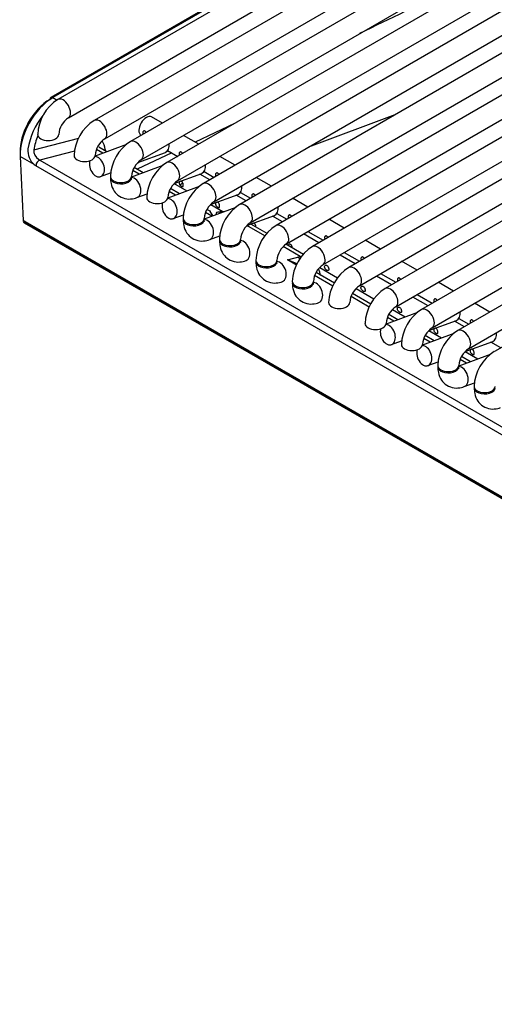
# Model space of a CAD drawing. Header units: millimetres. Extents: x 0 to 287, y 0 to 200.
# Tile 16 of 27: x 205.52 to 211.15, y 95.4 to 107.07. Entities that reach past the tile are written whole.
import ezdxf

# ---------------------------------------------------------------- set-up
doc = ezdxf.new("R2010")
doc.units = ezdxf.units.MM
doc.layers.add('130.189_BW4C_CTM', color=7, linetype='Continuous')
doc.layers.add('Défaut', color=7, linetype='Continuous')

# ---------------------------------------------------------------- blocks, each defined once
blk = doc.blocks.new('SE3')
at = {"layer": '130.189_BW4C_CTM', "color": 7, "linetype": 'Continuous'}
for p, q in [((215.957, 110.895), (206.835, 105.629)), ((206.96, 105.412), (216.082, 110.679)), ((216.388, 110.646), (207.267, 105.38)), ((213.291, 110.352), (205.973, 106.127)), ((207.392, 105.163), (216.513, 110.43)), ((216.82, 110.397), (207.698, 105.131)), ((212.858, 110.174), (205.889, 106.151)), ((212.883, 110.172), (205.914, 106.149)), ((206.098, 105.91), (213.416, 110.136)), ((213.723, 110.103), (206.404, 105.878)), ((207.823, 104.914), (216.945, 110.181)), ((217.251, 110.148), (208.129, 104.882)), ((206.529, 105.661), (213.848, 109.887)), ((208.254, 104.665), (217.376, 109.932)), ((217.682, 109.899), (208.561, 104.633)), ((208.686, 104.416), (217.807, 109.683)), ((218.114, 109.65), (208.992, 104.384)), ((209.117, 104.167), (218.239, 109.433)), ((218.545, 109.401), (209.423, 104.135)), ((209.548, 103.918), (218.67, 109.184)), ((218.976, 109.152), (209.855, 103.886)), ((209.98, 103.669), (219.101, 108.935)), ((219.408, 108.903), (210.286, 103.636)), ((210.411, 103.42), (219.533, 108.686)), ((219.839, 108.654), (210.717, 103.387)), ((210.842, 103.171), (219.964, 108.437)), ((220.27, 108.405), (211.149, 103.138)), ((205.879, 106.128), (205.914, 106.149)), ((205.914, 106.149), (205.963, 106.12)), ((207.212, 105.846), (207.084, 105.921)), ((209.969, 105.944), (208.947, 105.563)), ((208.066, 105.841), (207.601, 105.622)), ((205.687, 105.531), (206.221, 105.67)), ((206.959, 105.704), (206.962, 105.702)), ((207.644, 105.597), (207.462, 105.702)), ((206.788, 105.595), (206.414, 105.456)), ((206.554, 105.508), (206.46, 105.562)), ((205.693, 105.355), (205.526, 105.452)), ((205.526, 105.452), (205.561, 104.693)), ((206.169, 105.515), (205.758, 105.409)), ((206.506, 105.49), (206.43, 105.533)), ((206.534, 105.535), (206.534, 105.533)), ((207.325, 105.493), (206.915, 105.3)), ((206.921, 105.378), (207.248, 105.5)), ((207.275, 105.521), (207.394, 105.453)), ((208.075, 105.348), (207.894, 105.453)), ((211.396, 102.06), (205.713, 105.341)), ((205.758, 105.409), (211.441, 102.128)), ((207.219, 105.346), (206.845, 105.207)), ((206.986, 105.259), (206.878, 105.321)), ((206.48, 105.213), (206.599, 105.258)), ((206.937, 105.241), (206.862, 105.284)), ((207.352, 105.129), (207.679, 105.251)), ((207.775, 105.175), (207.657, 105.243)), ((207.707, 105.272), (207.825, 105.204)), ((208.506, 105.099), (208.325, 105.204)), ((207.65, 105.097), (207.277, 104.958)), ((207.373, 105.118), (207.504, 105.043)), ((206.911, 104.964), (207.03, 105.009)), ((207.368, 104.992), (207.293, 105.035)), ((207.417, 105.01), (207.31, 105.072)), ((207.783, 104.88), (208.111, 105.002)), ((208.206, 104.926), (208.088, 104.994)), ((208.138, 105.023), (208.256, 104.955)), ((208.082, 104.848), (207.708, 104.709)), ((207.785, 104.88), (207.93, 104.797)), ((208.938, 104.85), (208.756, 104.955)), ((207.342, 104.715), (207.461, 104.76)), ((207.8, 104.743), (207.724, 104.786)), ((207.786, 104.797), (207.741, 104.823)), ((207.812, 104.752), (207.779, 104.8)), ((207.856, 104.788), (207.845, 104.76)), ((208.215, 104.631), (208.542, 104.753)), ((208.637, 104.677), (208.519, 104.745)), ((208.569, 104.774), (208.688, 104.706)), ((221.612, 95.426), (205.561, 104.693)), ((205.562, 104.684), (221.614, 95.416)), ((205.572, 104.666), (221.624, 95.398)), ((205.593, 104.666), (205.602, 104.67)), ((208.426, 104.509), (208.214, 104.631)), ((208.454, 104.539), (208.263, 104.649)), ((209.369, 104.601), (209.188, 104.706)), ((207.774, 104.466), (207.893, 104.511)), ((209.069, 104.428), (208.887, 104.533)), ((208.938, 104.562), (209.119, 104.457)), ((208.846, 104.266), (208.646, 104.382)), ((208.886, 104.29), (208.677, 104.41)), ((209.8, 104.352), (209.619, 104.457)), ((208.695, 104.226), (208.846, 104.266)), ((208.814, 104.258), (208.845, 104.24)), ((209.5, 104.179), (209.319, 104.283)), ((209.369, 104.313), (209.55, 104.208)), ((208.802, 104.164), (208.695, 104.226)), ((208.811, 104.179), (208.695, 104.226)), ((210.232, 104.103), (210.05, 104.208)), ((209.233, 103.915), (209.018, 104.039)), ((209.253, 103.95), (209.035, 104.076)), ((209.078, 104.134), (209.29, 104.011)), ((209.931, 103.93), (209.75, 104.034)), ((209.8, 104.064), (209.982, 103.959)), ((210.663, 103.854), (210.482, 103.959)), ((209.665, 103.666), (209.45, 103.79)), ((209.684, 103.701), (209.466, 103.827)), ((209.509, 103.885), (209.721, 103.762)), ((210.232, 103.815), (210.413, 103.71)), ((210.363, 103.681), (210.181, 103.785)), ((211.095, 103.605), (210.913, 103.71)), ((210.238, 103.603), (209.865, 103.463)), ((210.005, 103.516), (209.898, 103.578)), ((209.941, 103.636), (210.092, 103.548)), ((209.956, 103.498), (209.881, 103.541)), ((210.371, 103.386), (210.699, 103.508)), ((210.794, 103.432), (210.676, 103.5)), ((210.726, 103.529), (210.845, 103.461)), ((210.67, 103.354), (210.296, 103.214)), ((210.436, 103.267), (210.329, 103.329)), ((210.373, 103.386), (210.523, 103.299)), ((209.93, 103.221), (210.049, 103.266)), ((210.388, 103.249), (210.312, 103.292)), ((210.803, 103.137), (211.13, 103.259)), ((211.225, 103.183), (211.107, 103.251)), ((211.101, 103.105), (210.727, 102.965)), ((210.804, 103.137), (210.955, 103.05)), ((210.362, 102.972), (210.481, 103.017)), ((210.819, 103), (210.744, 103.043)), ((210.868, 103.018), (210.76, 103.08)), ((210.793, 102.723), (210.912, 102.767))]:
    blk.add_line(p, q, dxfattribs=at)
for centre, radius, start, end in [((560.9, -622.314), 809.453, 115.556411, 115.72538), ((206.246, 105.693), 0.513, 122.1726, 177.8274), ((206.459, 105.397), 0.854, 140.9028, 170.3307), ((206.249, 105.691), 0.267, 124.6234, 175.3766), ((206.677, 105.444), 0.513, 122.1726, 177.8274), ((206.68, 105.442), 0.267, 124.6234, 175.3766), ((207.108, 105.195), 0.513, 122.1726, 177.8274), ((205.826, 105.517), 0.209, 173.8156, 230.7103), ((205.816, 105.525), 0.129, 177.2038, 236.0604), ((206.728, 105.557), 0.196, 186.9287, 191.8537), ((207.112, 105.193), 0.267, 124.6234, 175.3766), ((207.54, 104.946), 0.513, 122.1726, 177.8274), ((207.543, 104.944), 0.267, 124.6234, 175.3766), ((207.971, 104.697), 0.513, 122.1726, 177.8274), ((207.974, 104.695), 0.267, 124.6234, 175.3766), ((208.402, 104.448), 0.513, 122.1726, 177.8274), ((207.927, 104.497), 0.3, 87.0238, 103.9261), ((208.406, 104.446), 0.267, 124.6234, 175.3766), ((208.834, 104.199), 0.513, 122.1726, 177.8274), ((208.837, 104.197), 0.267, 124.6234, 175.3766), ((209.265, 103.95), 0.513, 122.1726, 177.8274), ((209.269, 103.948), 0.267, 124.6234, 175.3766), ((208.791, 103.998), 0.3, 8.1204, 23.506), ((209.696, 103.701), 0.513, 122.1726, 177.8274), ((209.7, 103.699), 0.267, 124.6234, 175.3766), ((210.128, 103.452), 0.513, 122.1726, 177.8274), ((210.131, 103.45), 0.267, 124.6234, 175.3766), ((210.559, 103.203), 0.513, 122.1726, 177.8274), ((210.563, 103.201), 0.267, 124.6234, 175.3766), ((210.99, 102.954), 0.513, 122.1726, 177.8274), ((210.994, 102.952), 0.267, 124.6234, 175.3766), ((211.422, 102.705), 0.513, 122.1726, 177.8274)]:
    blk.add_arc(centre, radius, start, end, dxfattribs=at)
for centre, major_axis, ratio, start_param, end_param in [((205.914, 105.7), (0.275, 0.476), 0.57735, 0.785398, 2.408554), ((205.879, 105.72), (-0.25, -0.433), 0.57735, 3.926991, 5.550147), ((205.914, 106.108), (0.025, -0.0433), 0.57735, 2.356194, 3.926991), ((206.035, 106.019), (0.063, -0.108), 0.57735, 0.009357, 3.141259), ((206.466, 105.77), (0.063, -0.108), 0.57735, 0.009357, 3.141259), ((207.022, 105.812), (-0.063, -0.108), 0.57735, 3.141593, 6.283185), ((206.034, 105.632), (0.236, 0.441), 0.597134, 1.734894, 2.10033), ((205.858, 105.712), (0.125, 0), 0.57735, 3.141975, 6.272957), ((206.254, 105.332), (-0.189, -0.353), 0.597134, 2.459652, 2.842025), ((206.898, 105.52), (0.063, -0.108), 0.57735, 0.009357, 3.141259), ((207.204, 105.618), (-0.044, 0.117), 0.668835, 3.141593, 4.357226), ((206.29, 105.463), (0.125, 0), 0.57735, 3.141975, 6.272957), ((206.436, 105.33), (-0.044, 0.117), 0.668835, 0.703415, 6.031913), ((206.605, 105.497), (0.099, 0.0141), 0.623023, -4.01018, -3.847399), ((205.707, 105.467), (0.078, -0.133), 0.544832, -0.954557, -0.762478), ((205.749, 105.364), (0.025, 0.0433), 0.57735, 0.523599, 2.408554), ((205.743, 105.489), (0.0609, -0.0859), 0.460186, -0.975146, -0.783066), ((207.329, 105.271), (0.063, -0.108), 0.57735, 0.009357, 3.141259), ((207.636, 105.369), (-0.044, 0.117), 0.668835, 3.141593, 4.357226), ((206.721, 105.198), (0.125, 0), 0.57735, 3.028196, 6.283185), ((206.721, 105.214), (0.125, 0), 0.57735, 3.141975, 6.272957), ((206.721, 105.198), (0.125, 0), 0.57735, 0, 0.1188), ((206.867, 105.081), (-0.044, 0.117), 0.668835, 3.141468, 6.012973), ((206.867, 105.081), (-0.044, 0.117), 0.668835, 0.703415, 0.873634), ((207.435, 105.227), (-0.063, -0.108), 0.57735, 6.018442, 6.283185), ((207.435, 105.227), (-0.063, -0.108), 0.57735, 0.579565, 0.992718), ((207.76, 105.022), (0.063, -0.108), 0.57735, 0.009357, 3.141259), ((208.067, 105.119), (-0.044, 0.117), 0.668835, 3.141593, 4.357226), ((207.152, 104.965), (0.125, 0), 0.57735, 3.141975, 6.272957), ((207.298, 104.832), (-0.044, 0.117), 0.668835, 0.703415, 6.031913), ((208.192, 104.773), (0.063, -0.108), 0.57735, 0.009357, 3.141259), ((208.498, 104.87), (-0.044, 0.117), 0.668835, 3.141593, 4.357226), ((207.927, 104.497), (-0.078, 0.29), 0.707107, 5.946793, 6.253868), ((205.597, 104.709), (0.025, 0.0433), 0.57735, 2.478368, 3.141593), ((205.597, 104.709), (-0.02, 0.0458), 0.643408, 1.790439, 2.425216), ((207.584, 104.7), (0.125, 0), 0.57735, 3.028215, 6.283185), ((207.584, 104.716), (0.125, 0), 0.57735, 3.141975, 6.272957), ((207.73, 104.583), (-0.044, 0.117), 0.668835, 0.703415, 0.873634), ((207.584, 104.7), (0.125, 0), 0.57735, 0, 0.1188), ((207.73, 104.583), (-0.044, 0.117), 0.668835, 3.141468, 6.012973), ((208.623, 104.524), (0.063, -0.108), 0.57735, 0.009357, 3.141259), ((208.015, 104.451), (0.125, 0), 0.57735, 3.028213, 6.283185), ((208.015, 104.467), (0.125, 0), 0.57735, 3.141975, 6.272957), ((208.161, 104.334), (-0.044, 0.117), 0.668835, 0.703415, 0.873634), ((208.015, 104.451), (0.125, 0), 0.57735, 0, 0.11338), ((208.161, 104.334), (-0.044, 0.117), 0.668835, 3.141468, 6.012973), ((209.054, 104.275), (0.063, -0.108), 0.57735, 0.009357, 3.141259), ((208.791, 103.998), (-0.078, 0.29), 0.707107, -0.667386, -0.61548), ((208.446, 104.202), (0.125, 0), 0.57735, 3.028209, 6.283185), ((208.446, 104.218), (0.125, 0), 0.57735, 3.141975, 6.272957), ((208.592, 104.085), (-0.044, 0.117), 0.668835, 0.703415, 0.873634), ((208.446, 104.202), (0.125, 0), 0.57735, 0, 0.113384), ((208.592, 104.085), (-0.044, 0.117), 0.668835, 3.141468, 6.012973), ((209.486, 104.026), (0.063, -0.108), 0.57735, 0.009357, 3.141259), ((208.878, 103.953), (0.125, 0), 0.57735, 3.028205, 6.283185), ((208.878, 103.969), (0.125, 0), 0.57735, 3.141975, 6.272957), ((208.878, 103.953), (0.125, 0), 0.57735, 0, 0.113387), ((209.024, 103.836), (-0.044, 0.117), 0.668835, 3.141468, 6.012973), ((209.024, 103.836), (-0.044, 0.117), 0.668835, 0.703415, 0.873634), ((209.917, 103.777), (0.063, -0.108), 0.57735, 0.009357, 3.141259), ((209.309, 103.72), (0.125, 0), 0.57735, 3.141975, 6.272957), ((210.349, 103.528), (0.063, -0.108), 0.57735, 0.009357, 3.141259), ((210.655, 103.625), (-0.044, 0.117), 0.668835, 3.141593, 4.357226), ((209.74, 103.471), (0.125, 0), 0.57735, 3.141975, 6.272957), ((209.886, 103.338), (-0.044, 0.117), 0.668835, 0.703415, 6.031913), ((210.78, 103.279), (0.063, -0.108), 0.57735, 0.009357, 3.141259), ((211.086, 103.376), (-0.044, 0.117), 0.668835, 3.141593, 4.357226), ((210.172, 103.222), (0.125, 0), 0.57735, 3.141975, 6.272957), ((210.318, 103.089), (-0.044, 0.117), 0.668835, 0.703415, 6.031913), ((210.603, 102.973), (0.125, 0), 0.57735, 3.141975, 6.272957), ((210.603, 102.957), (0.125, 0), 0.57735, 3.028204, 6.283185), ((210.749, 102.84), (-0.044, 0.117), 0.668835, 0.703415, 0.873634), ((210.603, 102.957), (0.125, 0), 0.57735, 0, 0.1188), ((210.749, 102.84), (-0.044, 0.117), 0.668835, 3.141468, 6.012973), ((211.034, 102.708), (0.125, 0), 0.57735, 3.028209, 6.283185), ((211.034, 102.724), (0.125, 0), 0.57735, 3.141975, 6.272957), ((211.18, 102.591), (-0.044, 0.117), 0.668835, 0.703415, 0.877911)]:
    blk.add_ellipse(centre, major_axis=major_axis, ratio=ratio, start_param=start_param, end_param=end_param, dxfattribs=at)
for points, knots in [([(207.021, 105.736), (207.02, 105.738), (207.019, 105.739), (207.018, 105.741), (207.016, 105.744), (207.014, 105.747), (207.011, 105.749), (207.009, 105.751), (207.006, 105.752), (207.003, 105.753), (207, 105.754), (206.997, 105.754), (206.994, 105.754), (206.992, 105.754), (206.989, 105.753), (206.987, 105.751), (206.985, 105.75), (206.983, 105.748), (206.981, 105.745), (206.98, 105.743), (206.979, 105.74), (206.979, 105.737), (206.979, 105.733), (206.979, 105.73), (206.98, 105.727), (206.981, 105.723), (206.983, 105.72), (206.985, 105.717), (206.985, 105.716), (206.985, 105.716), (206.985, 105.715)], [0.3972537, 0.3972537, 0.3972537, 0.3972537, 0.4233402, 0.4233402, 0.4233402, 0.4759291, 0.4759291, 0.4759291, 0.5289331, 0.5289331, 0.5289331, 0.5822112, 0.5822112, 0.5822112, 0.6352073, 0.6352073, 0.6352073, 0.6877903, 0.6877903, 0.6877903, 0.7404633, 0.7404633, 0.7404633, 0.7935872, 0.7935872, 0.7935872, 0.8468402, 0.8468402, 0.8468402, 0.8530544, 0.8530544, 0.8530544, 0.8530544]), ([(207.452, 105.487), (207.452, 105.489), (207.451, 105.49), (207.45, 105.492), (207.447, 105.495), (207.445, 105.497), (207.442, 105.5), (207.44, 105.502), (207.437, 105.503), (207.434, 105.504), (207.431, 105.505), (207.428, 105.505), (207.426, 105.505), (207.423, 105.505), (207.42, 105.504), (207.418, 105.502), (207.416, 105.501), (207.414, 105.498), (207.413, 105.496), (207.412, 105.494), (207.411, 105.491), (207.411, 105.487), (207.41, 105.484), (207.411, 105.481), (207.412, 105.478), (207.413, 105.474), (207.414, 105.471), (207.416, 105.468), (207.416, 105.467), (207.416, 105.467), (207.417, 105.466)], [0.3972537, 0.3972537, 0.3972537, 0.3972537, 0.4233402, 0.4233402, 0.4233402, 0.4759291, 0.4759291, 0.4759291, 0.5289331, 0.5289331, 0.5289331, 0.5822112, 0.5822112, 0.5822112, 0.6352073, 0.6352073, 0.6352073, 0.6877903, 0.6877903, 0.6877903, 0.7404633, 0.7404633, 0.7404633, 0.7935872, 0.7935872, 0.7935872, 0.8468402, 0.8468402, 0.8468402, 0.8530544, 0.8530544, 0.8530544, 0.8530544]), ([(206.596, 105.198), (206.597, 105.173), (206.601, 105.121), (206.633, 105.039), (206.701, 104.973), (206.788, 104.942), (206.863, 104.948), (206.899, 104.96), (206.911, 104.964)], [0, 0, 0, 0, 0.142554, 0.349449, 0.539605, 0.740567, 0.926733, 1, 1, 1, 1]), ([(206.848, 105.179), (206.848, 105.179), (206.848, 105.18), (206.846, 105.187), (206.846, 105.196), (206.846, 105.198)], [0.7481471, 0.7481471, 0.7481471, 0.7481471, 0.8034929, 0.9541091, 1, 1, 1, 1]), ([(207.884, 105.238), (207.883, 105.24), (207.882, 105.241), (207.881, 105.243), (207.879, 105.246), (207.876, 105.248), (207.874, 105.251), (207.871, 105.253), (207.868, 105.254), (207.865, 105.255), (207.863, 105.256), (207.86, 105.256), (207.857, 105.256), (207.854, 105.256), (207.852, 105.255), (207.849, 105.253), (207.847, 105.252), (207.845, 105.249), (207.844, 105.247), (207.843, 105.244), (207.842, 105.242), (207.842, 105.238), (207.842, 105.235), (207.842, 105.232), (207.843, 105.229), (207.844, 105.225), (207.845, 105.222), (207.847, 105.218), (207.848, 105.218), (207.848, 105.218), (207.848, 105.217)], [0.3972537, 0.3972537, 0.3972537, 0.3972537, 0.4233402, 0.4233402, 0.4233402, 0.4759291, 0.4759291, 0.4759291, 0.5289331, 0.5289331, 0.5289331, 0.5822112, 0.5822112, 0.5822112, 0.6352073, 0.6352073, 0.6352073, 0.6877903, 0.6877903, 0.6877903, 0.7404633, 0.7404633, 0.7404633, 0.7935872, 0.7935872, 0.7935872, 0.8468402, 0.8468402, 0.8468402, 0.8530544, 0.8530544, 0.8530544, 0.8530544]), ([(207.416, 105.153), (207.415, 105.152), (207.414, 105.151), (207.413, 105.149), (207.412, 105.146), (207.411, 105.144), (207.411, 105.14), (207.41, 105.137), (207.411, 105.134), (207.412, 105.131), (207.413, 105.127), (207.414, 105.124), (207.416, 105.12), (207.418, 105.117), (207.42, 105.114), (207.423, 105.111), (207.425, 105.108), (207.428, 105.106), (207.431, 105.103), (207.434, 105.101), (207.436, 105.099), (207.439, 105.098)], [0.6524179, 0.6524179, 0.6524179, 0.6524179, 0.6877903, 0.6877903, 0.6877903, 0.7404633, 0.7404633, 0.7404633, 0.7935872, 0.7935872, 0.7935872, 0.8468402, 0.8468402, 0.8468402, 0.8997022, 0.8997022, 0.8997022, 0.9522476, 0.9522476, 0.9522476, 1, 1, 1, 1]), ([(207.439, 105.098), (207.442, 105.096), (207.444, 105.095), (207.447, 105.095), (207.449, 105.094), (207.451, 105.094), (207.453, 105.094), (207.455, 105.095), (207.456, 105.096), (207.457, 105.097), (207.458, 105.099), (207.459, 105.101), (207.459, 105.104), (207.46, 105.106), (207.46, 105.11), (207.46, 105.113), (207.46, 105.116), (207.459, 105.12), (207.458, 105.124), (207.458, 105.127), (207.456, 105.131), (207.455, 105.135), (207.453, 105.138), (207.452, 105.142), (207.45, 105.145), (207.447, 105.148), (207.445, 105.15), (207.442, 105.153), (207.44, 105.155), (207.437, 105.156), (207.434, 105.157), (207.432, 105.158), (207.43, 105.158), (207.429, 105.158)], [0, 0, 0, 0, 0.0530419, 0.0530419, 0.0530419, 0.1061047, 0.1061047, 0.1061047, 0.1588828, 0.1588828, 0.1588828, 0.2114301, 0.2114301, 0.2114301, 0.2643019, 0.2643019, 0.2643019, 0.3175571, 0.3175571, 0.3175571, 0.3706757, 0.3706757, 0.3706757, 0.4233402, 0.4233402, 0.4233402, 0.4759291, 0.4759291, 0.4759291, 0.5289331, 0.5289331, 0.5289331, 0.562811, 0.562811, 0.562811, 0.562811]), ([(208.315, 104.989), (208.314, 104.991), (208.313, 104.992), (208.312, 104.994), (208.31, 104.997), (208.308, 104.999), (208.305, 105.002), (208.303, 105.004), (208.3, 105.005), (208.297, 105.006), (208.294, 105.007), (208.291, 105.007), (208.288, 105.007), (208.286, 105.007), (208.283, 105.006), (208.281, 105.004), (208.279, 105.003), (208.277, 105), (208.275, 104.998), (208.274, 104.995), (208.273, 104.993), (208.273, 104.989), (208.273, 104.986), (208.273, 104.983), (208.274, 104.98), (208.275, 104.976), (208.277, 104.973), (208.279, 104.969), (208.279, 104.969), (208.279, 104.969), (208.279, 104.968)], [0.3972537, 0.3972537, 0.3972537, 0.3972537, 0.4233402, 0.4233402, 0.4233402, 0.4759291, 0.4759291, 0.4759291, 0.5289331, 0.5289331, 0.5289331, 0.5822112, 0.5822112, 0.5822112, 0.6352073, 0.6352073, 0.6352073, 0.6877903, 0.6877903, 0.6877903, 0.7404633, 0.7404633, 0.7404633, 0.7935872, 0.7935872, 0.7935872, 0.8468402, 0.8468402, 0.8468402, 0.8530544, 0.8530544, 0.8530544, 0.8530544]), ([(207.847, 104.904), (207.846, 104.903), (207.845, 104.902), (207.844, 104.9), (207.843, 104.897), (207.842, 104.895), (207.842, 104.891), (207.842, 104.888), (207.842, 104.885), (207.843, 104.882), (207.844, 104.878), (207.845, 104.875), (207.847, 104.871), (207.849, 104.868), (207.852, 104.865), (207.854, 104.862), (207.857, 104.859), (207.86, 104.857), (207.862, 104.854), (207.865, 104.852), (207.868, 104.85), (207.87, 104.849)], [0.6524179, 0.6524179, 0.6524179, 0.6524179, 0.6877903, 0.6877903, 0.6877903, 0.7404633, 0.7404633, 0.7404633, 0.7935872, 0.7935872, 0.7935872, 0.8468402, 0.8468402, 0.8468402, 0.8997022, 0.8997022, 0.8997022, 0.9522476, 0.9522476, 0.9522476, 1, 1, 1, 1]), ([(207.87, 104.849), (207.873, 104.847), (207.876, 104.846), (207.878, 104.846), (207.88, 104.845), (207.882, 104.845), (207.884, 104.845), (207.886, 104.846), (207.887, 104.847), (207.888, 104.848), (207.89, 104.85), (207.89, 104.852), (207.891, 104.855), (207.891, 104.857), (207.891, 104.86), (207.891, 104.864), (207.891, 104.867), (207.891, 104.871), (207.89, 104.875), (207.889, 104.878), (207.888, 104.882), (207.886, 104.886), (207.885, 104.889), (207.883, 104.893), (207.881, 104.896), (207.879, 104.899), (207.876, 104.901), (207.874, 104.904), (207.871, 104.906), (207.868, 104.907), (207.865, 104.908), (207.864, 104.909), (207.862, 104.909), (207.86, 104.909)], [0, 0, 0, 0, 0.0530419, 0.0530419, 0.0530419, 0.1061047, 0.1061047, 0.1061047, 0.1588828, 0.1588828, 0.1588828, 0.2114301, 0.2114301, 0.2114301, 0.2643019, 0.2643019, 0.2643019, 0.3175571, 0.3175571, 0.3175571, 0.3706757, 0.3706757, 0.3706757, 0.4233402, 0.4233402, 0.4233402, 0.4759291, 0.4759291, 0.4759291, 0.5289331, 0.5289331, 0.5289331, 0.562811, 0.562811, 0.562811, 0.562811]), ([(208.746, 104.74), (208.746, 104.742), (208.745, 104.743), (208.744, 104.745), (208.741, 104.748), (208.739, 104.75), (208.736, 104.752), (208.734, 104.755), (208.731, 104.756), (208.728, 104.757), (208.725, 104.758), (208.722, 104.758), (208.72, 104.758), (208.717, 104.758), (208.714, 104.757), (208.712, 104.755), (208.71, 104.754), (208.708, 104.751), (208.707, 104.749), (208.706, 104.746), (208.705, 104.743), (208.705, 104.74), (208.704, 104.737), (208.705, 104.734), (208.706, 104.731), (208.707, 104.727), (208.708, 104.724), (208.71, 104.72), (208.71, 104.72), (208.71, 104.72), (208.711, 104.719)], [0.3972537, 0.3972537, 0.3972537, 0.3972537, 0.4233402, 0.4233402, 0.4233402, 0.4759291, 0.4759291, 0.4759291, 0.5289331, 0.5289331, 0.5289331, 0.5822112, 0.5822112, 0.5822112, 0.6352073, 0.6352073, 0.6352073, 0.6877903, 0.6877903, 0.6877903, 0.7404633, 0.7404633, 0.7404633, 0.7935872, 0.7935872, 0.7935872, 0.8468402, 0.8468402, 0.8468402, 0.8530544, 0.8530544, 0.8530544, 0.8530544]), ([(207.459, 104.7), (207.46, 104.675), (207.463, 104.623), (207.496, 104.541), (207.564, 104.475), (207.651, 104.444), (207.725, 104.45), (207.762, 104.462), (207.774, 104.466)], [0, 0, 0, 0, 0.142554, 0.349449, 0.539605, 0.740567, 0.926733, 1, 1, 1, 1]), ([(207.711, 104.681), (207.711, 104.681), (207.711, 104.682), (207.709, 104.689), (207.709, 104.697), (207.709, 104.7)], [0.7481471, 0.7481471, 0.7481471, 0.7481471, 0.8034929, 0.9541091, 1, 1, 1, 1]), ([(208.279, 104.655), (208.277, 104.654), (208.276, 104.653), (208.275, 104.651), (208.274, 104.649), (208.274, 104.646), (208.273, 104.643)], [0.65241791, 0.65241791, 0.65241791, 0.65241791, 0.68779034, 0.68779034, 0.68779034, 0.73503508, 0.73503508, 0.73503508, 0.73503508]), ([(208.323, 104.615), (208.322, 104.618), (208.322, 104.622), (208.321, 104.626), (208.32, 104.629), (208.319, 104.633), (208.318, 104.637), (208.316, 104.64), (208.314, 104.644), (208.312, 104.647), (208.31, 104.65), (208.308, 104.652), (208.305, 104.654), (208.303, 104.657), (208.3, 104.658), (208.297, 104.659), (208.295, 104.66), (208.293, 104.66), (208.291, 104.66)], [0.26514, 0.26514, 0.26514, 0.26514, 0.3175571, 0.3175571, 0.3175571, 0.3706757, 0.3706757, 0.3706757, 0.4233402, 0.4233402, 0.4233402, 0.4759291, 0.4759291, 0.4759291, 0.5289331, 0.5289331, 0.5289331, 0.562811, 0.562811, 0.562811, 0.562811]), ([(209.178, 104.491), (209.177, 104.493), (209.176, 104.494), (209.175, 104.496), (209.173, 104.499), (209.17, 104.501), (209.168, 104.503), (209.165, 104.506), (209.162, 104.507), (209.159, 104.508), (209.157, 104.509), (209.154, 104.509), (209.151, 104.509), (209.148, 104.509), (209.146, 104.508), (209.143, 104.506), (209.141, 104.504), (209.139, 104.502), (209.138, 104.5), (209.137, 104.497), (209.136, 104.494), (209.136, 104.491), (209.136, 104.488), (209.136, 104.485), (209.137, 104.482), (209.138, 104.478), (209.139, 104.475), (209.141, 104.471), (209.142, 104.471), (209.142, 104.471), (209.142, 104.47)], [0.3972537, 0.3972537, 0.3972537, 0.3972537, 0.4233402, 0.4233402, 0.4233402, 0.4759291, 0.4759291, 0.4759291, 0.5289331, 0.5289331, 0.5289331, 0.5822112, 0.5822112, 0.5822112, 0.6352073, 0.6352073, 0.6352073, 0.6877903, 0.6877903, 0.6877903, 0.7404633, 0.7404633, 0.7404633, 0.7935872, 0.7935872, 0.7935872, 0.8468402, 0.8468402, 0.8468402, 0.8530544, 0.8530544, 0.8530544, 0.8530544]), ([(207.89, 104.451), (207.891, 104.426), (207.895, 104.374), (207.927, 104.292), (207.995, 104.226), (208.082, 104.195), (208.157, 104.201), (208.193, 104.213), (208.205, 104.217)], [0, 0, 0, 0, 0.142554, 0.349449, 0.539605, 0.740567, 0.926733, 1, 1, 1, 1]), ([(208.142, 104.432), (208.142, 104.432), (208.142, 104.433), (208.14, 104.44), (208.14, 104.448), (208.14, 104.451)], [0.7481471, 0.7481471, 0.7481471, 0.7481471, 0.8034929, 0.9541091, 1, 1, 1, 1]), ([(208.754, 104.366), (208.754, 104.369), (208.753, 104.373), (208.752, 104.377), (208.752, 104.38), (208.75, 104.384), (208.749, 104.388), (208.747, 104.391), (208.746, 104.395), (208.744, 104.398), (208.741, 104.401), (208.739, 104.403), (208.736, 104.405), (208.734, 104.408), (208.731, 104.409), (208.728, 104.41), (208.725, 104.411), (208.722, 104.411), (208.72, 104.411), (208.717, 104.411), (208.714, 104.41), (208.712, 104.408), (208.71, 104.406), (208.708, 104.404), (208.707, 104.402), (208.706, 104.4), (208.705, 104.397), (208.705, 104.394)], [0.26514, 0.26514, 0.26514, 0.26514, 0.3175571, 0.3175571, 0.3175571, 0.3706757, 0.3706757, 0.3706757, 0.4233402, 0.4233402, 0.4233402, 0.4759291, 0.4759291, 0.4759291, 0.5289331, 0.5289331, 0.5289331, 0.5822112, 0.5822112, 0.5822112, 0.6352073, 0.6352073, 0.6352073, 0.6877903, 0.6877903, 0.6877903, 0.7350351, 0.7350351, 0.7350351, 0.7350351]), ([(209.609, 104.242), (209.608, 104.244), (209.607, 104.245), (209.606, 104.247), (209.604, 104.25), (209.602, 104.252), (209.599, 104.254), (209.597, 104.257), (209.594, 104.258), (209.591, 104.259), (209.588, 104.26), (209.585, 104.26), (209.582, 104.26), (209.58, 104.26), (209.577, 104.259), (209.575, 104.257), (209.573, 104.255), (209.571, 104.253), (209.569, 104.251), (209.568, 104.248), (209.567, 104.245), (209.567, 104.242), (209.567, 104.239), (209.567, 104.236), (209.568, 104.232), (209.569, 104.229), (209.571, 104.226), (209.573, 104.222), (209.573, 104.222), (209.573, 104.222), (209.573, 104.221)], [0.3972537, 0.3972537, 0.3972537, 0.3972537, 0.4233402, 0.4233402, 0.4233402, 0.4759291, 0.4759291, 0.4759291, 0.5289331, 0.5289331, 0.5289331, 0.5822112, 0.5822112, 0.5822112, 0.6352073, 0.6352073, 0.6352073, 0.6877903, 0.6877903, 0.6877903, 0.7404633, 0.7404633, 0.7404633, 0.7935872, 0.7935872, 0.7935872, 0.8468402, 0.8468402, 0.8468402, 0.8530544, 0.8530544, 0.8530544, 0.8530544]), ([(208.321, 104.202), (208.322, 104.177), (208.326, 104.124), (208.359, 104.043), (208.426, 103.977), (208.513, 103.946), (208.588, 103.952), (208.624, 103.964), (208.636, 103.968)], [0, 0, 0, 0, 0.142554, 0.349449, 0.539605, 0.740567, 0.926733, 1, 1, 1, 1]), ([(208.574, 104.183), (208.574, 104.183), (208.573, 104.184), (208.572, 104.191), (208.571, 104.199), (208.571, 104.202)], [0.7481471, 0.7481471, 0.7481471, 0.7481471, 0.8034929, 0.9541091, 1, 1, 1, 1]), ([(209.164, 104.102), (209.167, 104.1), (209.17, 104.099), (209.172, 104.098), (209.174, 104.098), (209.176, 104.098), (209.178, 104.098), (209.18, 104.099), (209.181, 104.1), (209.182, 104.101), (209.184, 104.103), (209.184, 104.105), (209.185, 104.108), (209.185, 104.11), (209.185, 104.113), (209.185, 104.117), (209.185, 104.12), (209.185, 104.124), (209.184, 104.128), (209.183, 104.131), (209.182, 104.135), (209.18, 104.139), (209.179, 104.142), (209.177, 104.146), (209.175, 104.149), (209.173, 104.152), (209.17, 104.154), (209.168, 104.156), (209.165, 104.159), (209.162, 104.16), (209.159, 104.161), (209.157, 104.162), (209.154, 104.162), (209.151, 104.162), (209.148, 104.162), (209.146, 104.161), (209.143, 104.159), (209.141, 104.157), (209.139, 104.155), (209.138, 104.153), (209.137, 104.15), (209.136, 104.147), (209.136, 104.144), (209.136, 104.141), (209.136, 104.138), (209.137, 104.134), (209.138, 104.131), (209.139, 104.128), (209.141, 104.124), (209.143, 104.121), (209.146, 104.118), (209.148, 104.115), (209.151, 104.112), (209.154, 104.109), (209.156, 104.107), (209.159, 104.105), (209.162, 104.103), (209.164, 104.102)], [0, 0, 0, 0, 0.053042, 0.053042, 0.053042, 0.106105, 0.106105, 0.106105, 0.158883, 0.158883, 0.158883, 0.21143, 0.21143, 0.21143, 0.264302, 0.264302, 0.264302, 0.317557, 0.317557, 0.317557, 0.370676, 0.370676, 0.370676, 0.42334, 0.42334, 0.42334, 0.475929, 0.475929, 0.475929, 0.528933, 0.528933, 0.528933, 0.582211, 0.582211, 0.582211, 0.635207, 0.635207, 0.635207, 0.68779, 0.68779, 0.68779, 0.740463, 0.740463, 0.740463, 0.793587, 0.793587, 0.793587, 0.84684, 0.84684, 0.84684, 0.899702, 0.899702, 0.899702, 0.952248, 0.952248, 0.952248, 1, 1, 1, 1]), ([(208.753, 103.953), (208.754, 103.928), (208.757, 103.875), (208.79, 103.794), (208.858, 103.728), (208.945, 103.697), (209.019, 103.703), (209.056, 103.715), (209.068, 103.719)], [0, 0, 0, 0, 0.142554, 0.349449, 0.539605, 0.740567, 0.926733, 1, 1, 1, 1]), ([(209.005, 103.934), (209.005, 103.934), (209.005, 103.935), (209.003, 103.942), (209.003, 103.95), (209.003, 103.953)], [0.7481471, 0.7481471, 0.7481471, 0.7481471, 0.8034929, 0.9541091, 1, 1, 1, 1]), ([(209.595, 103.853), (209.598, 103.851), (209.601, 103.85), (209.603, 103.849), (209.606, 103.849), (209.608, 103.849), (209.609, 103.849), (209.611, 103.85), (209.613, 103.851), (209.614, 103.852), (209.615, 103.854), (209.616, 103.856), (209.616, 103.859), (209.617, 103.861), (209.617, 103.864), (209.617, 103.868), (209.616, 103.871), (209.616, 103.875), (209.615, 103.878), (209.614, 103.882), (209.613, 103.886), (209.612, 103.89), (209.61, 103.893), (209.608, 103.897), (209.606, 103.9), (209.604, 103.903), (209.602, 103.905), (209.599, 103.907), (209.597, 103.91), (209.594, 103.911), (209.591, 103.912), (209.588, 103.913), (209.585, 103.913), (209.582, 103.913), (209.58, 103.913), (209.577, 103.912), (209.575, 103.91), (209.573, 103.908), (209.571, 103.906), (209.569, 103.904), (209.568, 103.901), (209.567, 103.898), (209.567, 103.895), (209.567, 103.892), (209.567, 103.889), (209.568, 103.885), (209.569, 103.882), (209.571, 103.879), (209.573, 103.875), (209.575, 103.872), (209.577, 103.869), (209.58, 103.866), (209.582, 103.863), (209.585, 103.86), (209.588, 103.858), (209.59, 103.856), (209.593, 103.854), (209.595, 103.853)], [0, 0, 0, 0, 0.053042, 0.053042, 0.053042, 0.106105, 0.106105, 0.106105, 0.158883, 0.158883, 0.158883, 0.21143, 0.21143, 0.21143, 0.264302, 0.264302, 0.264302, 0.317557, 0.317557, 0.317557, 0.370676, 0.370676, 0.370676, 0.42334, 0.42334, 0.42334, 0.475929, 0.475929, 0.475929, 0.528933, 0.528933, 0.528933, 0.582211, 0.582211, 0.582211, 0.635207, 0.635207, 0.635207, 0.68779, 0.68779, 0.68779, 0.740463, 0.740463, 0.740463, 0.793587, 0.793587, 0.793587, 0.84684, 0.84684, 0.84684, 0.899702, 0.899702, 0.899702, 0.952248, 0.952248, 0.952248, 1, 1, 1, 1]), ([(210.04, 103.993), (210.04, 103.995), (210.039, 103.996), (210.038, 103.998), (210.035, 104.001), (210.033, 104.003), (210.03, 104.005), (210.028, 104.007), (210.025, 104.009), (210.022, 104.01), (210.019, 104.011), (210.016, 104.011), (210.014, 104.011), (210.011, 104.011), (210.008, 104.01), (210.006, 104.008), (210.004, 104.006), (210.002, 104.004), (210.001, 104.002), (210, 103.999), (209.999, 103.996), (209.999, 103.993), (209.998, 103.99), (209.999, 103.987), (210, 103.983), (210.001, 103.98), (210.002, 103.977), (210.004, 103.973), (210.004, 103.973), (210.004, 103.973), (210.005, 103.972)], [0.3972537, 0.3972537, 0.3972537, 0.3972537, 0.4233402, 0.4233402, 0.4233402, 0.4759291, 0.4759291, 0.4759291, 0.5289331, 0.5289331, 0.5289331, 0.5822112, 0.5822112, 0.5822112, 0.6352073, 0.6352073, 0.6352073, 0.6877903, 0.6877903, 0.6877903, 0.7404633, 0.7404633, 0.7404633, 0.7935872, 0.7935872, 0.7935872, 0.8468402, 0.8468402, 0.8468402, 0.8530544, 0.8530544, 0.8530544, 0.8530544]), ([(210.472, 103.744), (210.471, 103.746), (210.47, 103.747), (210.469, 103.749), (210.467, 103.752), (210.464, 103.754), (210.462, 103.756), (210.459, 103.758), (210.456, 103.76), (210.453, 103.761), (210.451, 103.762), (210.448, 103.762), (210.445, 103.762), (210.442, 103.761), (210.44, 103.76), (210.437, 103.759), (210.435, 103.757), (210.433, 103.755), (210.432, 103.753), (210.431, 103.75), (210.43, 103.747), (210.43, 103.744), (210.43, 103.741), (210.43, 103.738), (210.431, 103.734), (210.432, 103.731), (210.433, 103.728), (210.435, 103.724), (210.436, 103.724), (210.436, 103.724), (210.436, 103.723)], [0.3972537, 0.3972537, 0.3972537, 0.3972537, 0.4233402, 0.4233402, 0.4233402, 0.4759291, 0.4759291, 0.4759291, 0.5289331, 0.5289331, 0.5289331, 0.5822112, 0.5822112, 0.5822112, 0.6352073, 0.6352073, 0.6352073, 0.6877903, 0.6877903, 0.6877903, 0.7404633, 0.7404633, 0.7404633, 0.7935872, 0.7935872, 0.7935872, 0.8468402, 0.8468402, 0.8468402, 0.8530544, 0.8530544, 0.8530544, 0.8530544]), ([(210.027, 103.604), (210.03, 103.602), (210.032, 103.601), (210.035, 103.6), (210.037, 103.6), (210.039, 103.6), (210.041, 103.6), (210.043, 103.601), (210.044, 103.602), (210.045, 103.603), (210.046, 103.605), (210.047, 103.607), (210.047, 103.61), (210.048, 103.612), (210.048, 103.615), (210.048, 103.619), (210.048, 103.622), (210.047, 103.626), (210.046, 103.629), (210.046, 103.633), (210.044, 103.637), (210.043, 103.641), (210.041, 103.644), (210.04, 103.648), (210.038, 103.651), (210.035, 103.654), (210.033, 103.656), (210.03, 103.658), (210.028, 103.66), (210.025, 103.662), (210.022, 103.663), (210.019, 103.664), (210.016, 103.664), (210.014, 103.664), (210.011, 103.664), (210.008, 103.662), (210.006, 103.661), (210.004, 103.659), (210.002, 103.657), (210.001, 103.655), (210, 103.652), (209.999, 103.649), (209.999, 103.646), (209.998, 103.643), (209.999, 103.64), (210, 103.636), (210.001, 103.633), (210.002, 103.63), (210.004, 103.626), (210.006, 103.623), (210.008, 103.62), (210.011, 103.617), (210.013, 103.614), (210.016, 103.611), (210.019, 103.609), (210.022, 103.607), (210.024, 103.605), (210.027, 103.604)], [0, 0, 0, 0, 0.053042, 0.053042, 0.053042, 0.106105, 0.106105, 0.106105, 0.158883, 0.158883, 0.158883, 0.21143, 0.21143, 0.21143, 0.264302, 0.264302, 0.264302, 0.317557, 0.317557, 0.317557, 0.370676, 0.370676, 0.370676, 0.42334, 0.42334, 0.42334, 0.475929, 0.475929, 0.475929, 0.528933, 0.528933, 0.528933, 0.582211, 0.582211, 0.582211, 0.635207, 0.635207, 0.635207, 0.68779, 0.68779, 0.68779, 0.740463, 0.740463, 0.740463, 0.793587, 0.793587, 0.793587, 0.84684, 0.84684, 0.84684, 0.899702, 0.899702, 0.899702, 0.952248, 0.952248, 0.952248, 1, 1, 1, 1]), ([(210.903, 103.495), (210.902, 103.496), (210.901, 103.498), (210.9, 103.5), (210.898, 103.503), (210.896, 103.505), (210.893, 103.507), (210.891, 103.509), (210.888, 103.511), (210.885, 103.512), (210.882, 103.513), (210.879, 103.513), (210.876, 103.513), (210.874, 103.512), (210.871, 103.511), (210.869, 103.51), (210.867, 103.508), (210.865, 103.506), (210.864, 103.504), (210.862, 103.501), (210.861, 103.498), (210.861, 103.495), (210.861, 103.492), (210.861, 103.489), (210.862, 103.485), (210.863, 103.482), (210.865, 103.479), (210.867, 103.475), (210.867, 103.475), (210.867, 103.474), (210.867, 103.474)], [0.3972537, 0.3972537, 0.3972537, 0.3972537, 0.4233402, 0.4233402, 0.4233402, 0.4759291, 0.4759291, 0.4759291, 0.5289331, 0.5289331, 0.5289331, 0.5822112, 0.5822112, 0.5822112, 0.6352073, 0.6352073, 0.6352073, 0.6877903, 0.6877903, 0.6877903, 0.7404633, 0.7404633, 0.7404633, 0.7935872, 0.7935872, 0.7935872, 0.8468402, 0.8468402, 0.8468402, 0.8530544, 0.8530544, 0.8530544, 0.8530544]), ([(210.435, 103.41), (210.434, 103.409), (210.433, 103.407), (210.432, 103.406), (210.431, 103.403), (210.43, 103.4), (210.43, 103.397), (210.43, 103.394), (210.43, 103.391), (210.431, 103.387), (210.432, 103.384), (210.433, 103.381), (210.435, 103.377), (210.437, 103.374), (210.44, 103.371), (210.442, 103.368), (210.445, 103.365), (210.448, 103.362), (210.45, 103.36), (210.453, 103.358), (210.456, 103.356), (210.458, 103.355)], [0.6524179, 0.6524179, 0.6524179, 0.6524179, 0.6877903, 0.6877903, 0.6877903, 0.7404633, 0.7404633, 0.7404633, 0.7935872, 0.7935872, 0.7935872, 0.8468402, 0.8468402, 0.8468402, 0.8997022, 0.8997022, 0.8997022, 0.9522476, 0.9522476, 0.9522476, 1, 1, 1, 1]), ([(210.458, 103.355), (210.461, 103.353), (210.464, 103.352), (210.466, 103.351), (210.468, 103.351), (210.47, 103.351), (210.472, 103.351), (210.474, 103.352), (210.475, 103.353), (210.476, 103.354), (210.478, 103.356), (210.478, 103.358), (210.479, 103.361), (210.479, 103.363), (210.479, 103.366), (210.479, 103.37), (210.479, 103.373), (210.479, 103.377), (210.478, 103.38), (210.477, 103.384), (210.476, 103.388), (210.474, 103.392), (210.473, 103.395), (210.471, 103.399), (210.469, 103.402), (210.467, 103.405), (210.464, 103.407), (210.462, 103.409), (210.459, 103.411), (210.456, 103.413), (210.453, 103.414), (210.452, 103.415), (210.45, 103.415), (210.448, 103.415)], [0, 0, 0, 0, 0.0530419, 0.0530419, 0.0530419, 0.1061047, 0.1061047, 0.1061047, 0.1588828, 0.1588828, 0.1588828, 0.2114301, 0.2114301, 0.2114301, 0.2643019, 0.2643019, 0.2643019, 0.3175571, 0.3175571, 0.3175571, 0.3706757, 0.3706757, 0.3706757, 0.4233402, 0.4233402, 0.4233402, 0.4759291, 0.4759291, 0.4759291, 0.5289331, 0.5289331, 0.5289331, 0.562811, 0.562811, 0.562811, 0.562811]), ([(210.867, 103.161), (210.865, 103.16), (210.864, 103.158), (210.864, 103.157), (210.862, 103.154), (210.861, 103.151), (210.861, 103.148), (210.861, 103.145), (210.861, 103.142), (210.862, 103.138), (210.863, 103.135), (210.865, 103.132), (210.867, 103.128), (210.869, 103.125), (210.871, 103.122), (210.874, 103.119), (210.876, 103.116), (210.879, 103.113), (210.882, 103.111), (210.884, 103.109), (210.887, 103.107), (210.889, 103.106)], [0.6524179, 0.6524179, 0.6524179, 0.6524179, 0.6877903, 0.6877903, 0.6877903, 0.7404633, 0.7404633, 0.7404633, 0.7935872, 0.7935872, 0.7935872, 0.8468402, 0.8468402, 0.8468402, 0.8997022, 0.8997022, 0.8997022, 0.9522476, 0.9522476, 0.9522476, 1, 1, 1, 1]), ([(210.889, 103.106), (210.892, 103.104), (210.895, 103.103), (210.897, 103.102), (210.9, 103.102), (210.902, 103.102), (210.903, 103.102), (210.905, 103.103), (210.907, 103.104), (210.908, 103.105), (210.909, 103.107), (210.91, 103.109), (210.91, 103.112), (210.911, 103.114), (210.911, 103.117), (210.911, 103.121), (210.91, 103.124), (210.91, 103.128), (210.909, 103.131), (210.908, 103.135), (210.907, 103.139), (210.906, 103.143), (210.904, 103.146), (210.902, 103.15), (210.9, 103.153), (210.898, 103.156), (210.896, 103.158), (210.893, 103.16), (210.891, 103.162), (210.888, 103.164), (210.885, 103.165), (210.883, 103.166), (210.881, 103.166), (210.879, 103.166)], [0, 0, 0, 0, 0.0530419, 0.0530419, 0.0530419, 0.1061047, 0.1061047, 0.1061047, 0.1588828, 0.1588828, 0.1588828, 0.2114301, 0.2114301, 0.2114301, 0.2643019, 0.2643019, 0.2643019, 0.3175571, 0.3175571, 0.3175571, 0.3706757, 0.3706757, 0.3706757, 0.4233402, 0.4233402, 0.4233402, 0.4759291, 0.4759291, 0.4759291, 0.5289331, 0.5289331, 0.5289331, 0.562811, 0.562811, 0.562811, 0.562811]), ([(210.478, 102.957), (210.479, 102.932), (210.483, 102.879), (210.515, 102.798), (210.583, 102.732), (210.67, 102.701), (210.745, 102.707), (210.781, 102.719), (210.793, 102.723)], [0, 0, 0, 0, 0.142554, 0.349449, 0.539605, 0.740567, 0.926733, 1, 1, 1, 1]), ([(210.73, 102.938), (210.73, 102.938), (210.73, 102.939), (210.728, 102.946), (210.728, 102.954), (210.728, 102.957)], [0.7481471, 0.7481471, 0.7481471, 0.7481471, 0.8034929, 0.9541091, 1, 1, 1, 1]), ([(210.909, 102.708), (210.911, 102.683), (210.914, 102.63), (210.947, 102.549), (211.014, 102.483), (211.101, 102.452), (211.176, 102.458), (211.212, 102.47), (211.224, 102.474)], [0, 0, 0, 0, 0.142554, 0.349449, 0.539605, 0.740567, 0.926733, 1, 1, 1, 1])]:
    blk.add_open_spline(points, degree=3, knots=knots, dxfattribs=at)
for points in [[(206.836, 105.191), (206.84, 105.189), (206.843, 105.187), (206.845, 105.184)], [(207.699, 104.693), (207.702, 104.691), (207.705, 104.689), (207.707, 104.686)], [(208.13, 104.444), (208.134, 104.442), (208.137, 104.439), (208.139, 104.437)], [(208.561, 104.195), (208.565, 104.193), (208.568, 104.19), (208.57, 104.188)], [(208.993, 103.946), (208.996, 103.944), (208.999, 103.941), (209.001, 103.939)], [(210.718, 102.95), (210.722, 102.948), (210.725, 102.945), (210.727, 102.943)]]:
    blk.add_open_spline(points, degree=3, dxfattribs=at)

msp = doc.modelspace()

# ---------------------------------------------------------------- block references
at = {"layer": 'Défaut'}
msp.add_blockref('SE3', (0, 0), dxfattribs=at)

doc.saveas('drawing.dxf')
